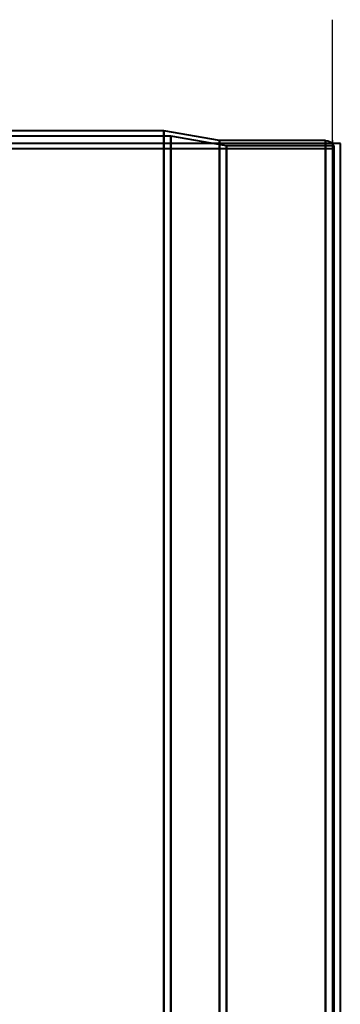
# Model space of a CAD drawing. Header units: millimetres. Extents: x -1087 to 1688, y -120 to 936.
# Tile 71 of 88: x 540 to 575, y 306 to 411. Entities that reach past the tile are written whole.
import ezdxf

# ---------------------------------------------------------------- set-up
doc = ezdxf.new("R2010")
doc.units = ezdxf.units.MM
doc.layers.add('A-GENM', color=13, linetype='Continuous', lineweight=40)
doc.layers.add('G-IMPT', color=8, linetype='Continuous', lineweight=40)

# ---------------------------------------------------------------- blocks, each defined once
blk = doc.blocks.new('NEXA 400 CALQUES_dwg-748074-Arrière')
at = {"layer": 'G-IMPT'}
for p, q in [((556.77, 398.78), (525.2, 398.78)), ((556, 399.37), (526, 399.37)), ((562, 398.34), (556, 399.37)), ((556, 298.37), (556, 399.37)), ((556, 399.37), (556, 298.37)), ((562.77, 397.75), (556.77, 398.78)), ((556.77, 398.78), (556.77, 298.37)), ((556.77, 298.37), (556.77, 398.78)), ((573.39, 398.34), (562, 398.34)), ((562, 298.37), (562, 398.34)), ((562, 398.34), (562, 298.37)), ((574.3, 397.75), (562.77, 397.75)), ((562.77, 397.75), (562.77, 298.37)), ((562.77, 298.37), (562.77, 397.75)), ((573.39, 398.34), (573.39, 298.37)), ((573.39, 298.37), (573.39, 398.34)), ((574.3, 397.75), (574.3, 298.37)), ((574.3, 298.37), (574.3, 397.75)), ((574.16, 397.43), (-572.61, 397.43)), ((574.16, 397.43), (574.16, 298.37))]:
    blk.add_line(p, q, dxfattribs=at)
at = {"layer": 'G-IMPT', "flags": 128}
blk.add_lwpolyline([(573.39, 398.34), (573.64, 398.3), (573.84, 398.23), (573.99, 398.14), (574.17, 397.96), (574.3, 397.75)], dxfattribs=at)
blk = doc.blocks.new('Souche connecteur circulaire R23 - Souche connecteur circulaire R23-748177-Arrière')
at = {"layer": 'A-GENM'}
for p, q in [((575, 398), (535, 398)), ((535, 398), (535, 298)), ((575, 298), (575, 398)), ((535, 298), (535, 198)), ((575, 198), (575, 298)), ((535, 198), (575, 198))]:
    blk.add_line(p, q, dxfattribs=at)

msp = doc.modelspace()

# ---------------------------------------------------------------- linework, layer by layer
at = {"color": 1, "lineweight": 30}
for p, q in [((574.16, 385.44), (574.16, 411.31)), ((574.16, 398.37), (574.16, 198.37))]:
    msp.add_line(p, q, dxfattribs=at)
at = {"color": 94, "lineweight": 30}
msp.add_line((574.16, 198.37), (574.16, 398.37), dxfattribs=at)

# ---------------------------------------------------------------- block references
at = {"layer": 'A-GENM'}
msp.add_blockref('Souche connecteur circulaire R23 - Souche connecteur circulaire R23-748177-Arrière', (0, 0), dxfattribs=at)
at = {"layer": 'G-IMPT'}
msp.add_blockref('NEXA 400 CALQUES_dwg-748074-Arrière', (0, 0), dxfattribs=at)

doc.saveas('drawing.dxf')
